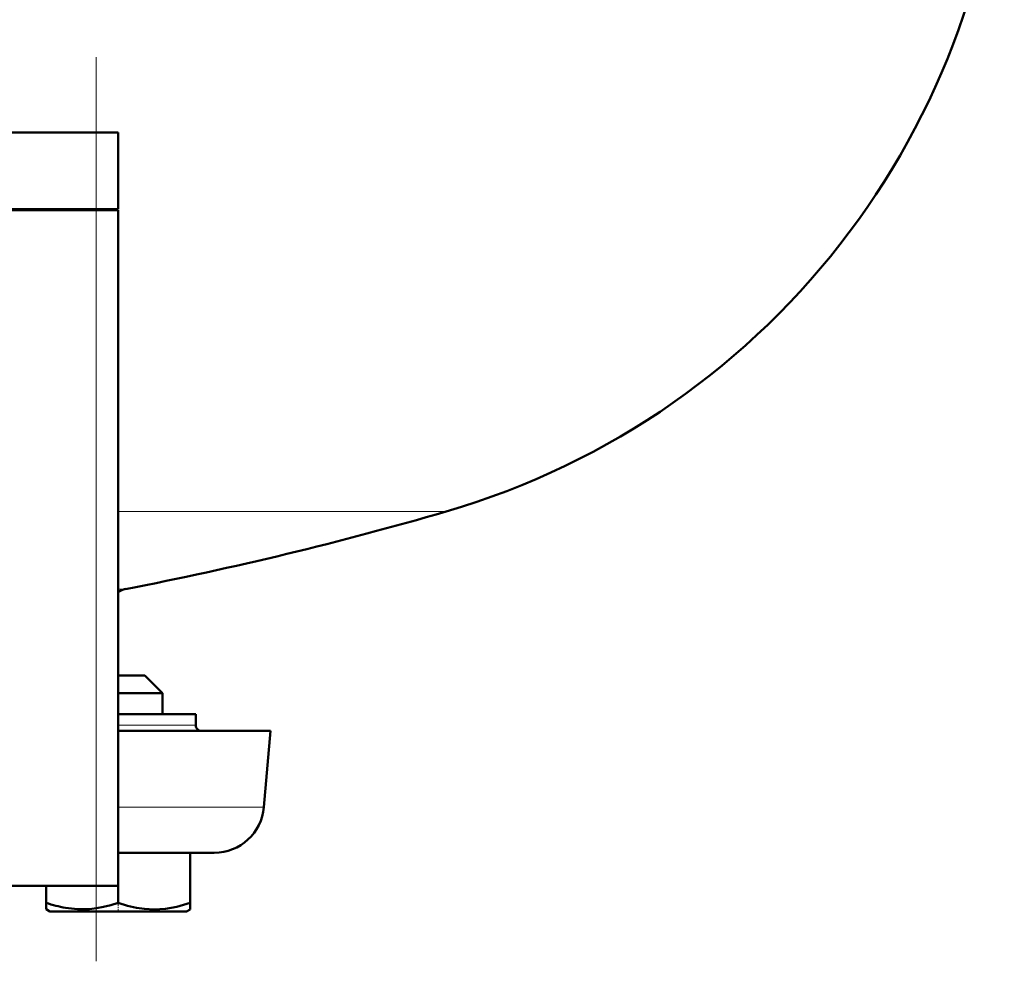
# Model space of a CAD drawing. Extents: x -1768 to 2122, y -1862 to 865.
# Tile 39 of 63: x 198 to 287, y -271 to -186. Entities that reach past the tile are written whole.
import ezdxf

# ---------------------------------------------------------------- set-up
doc = ezdxf.new("R2010")
doc.units = 0
doc.linetypes.add('DASHDOT', pattern=[18.5, 12, -3, 0.5, -3])

msp = doc.modelspace()

# ---------------------------------------------------------------- linework, layer by layer
at = {"color": 7, "linetype": 'DASHDOT', "lineweight": 18}
msp.add_line((204.565, -271.473), (204.565, -189.873), dxfattribs=at)
at = {"color": 7, "lineweight": 50}
for p, q in [((124.565, -196.673), (204.565, -196.673)), ((206.565, -196.673), (204.565, -196.673)), ((206.565, -203.573), (206.565, -196.673)), ((124.565, -203.573), (204.565, -203.573)), ((206.565, -203.573), (204.565, -203.573)), ((206.465, -203.673), (206.465, -203.573)), ((204.565, -203.673), (124.565, -203.673)), ((204.565, -203.673), (205.979, -203.673)), ((205.979, -203.673), (206.565, -203.673)), ((206.565, -264.673), (206.565, -203.673)), ((207.765, -245.673), (206.565, -245.673)), ((208.965, -245.673), (207.765, -245.673)), ((208.965, -245.673), (210.565, -247.273)), ((208.565, -247.273), (206.565, -247.273)), ((210.565, -247.273), (208.565, -247.273)), ((210.565, -249.173), (210.565, -247.273)), ((213.565, -249.173), (206.564, -249.173)), ((213.565, -250.173), (213.565, -249.173)), ((206.565, -250.673), (220.318, -250.673)), ((219.715, -257.565), (220.318, -250.673)), ((206.565, -261.673), (215.233, -261.673)), ((213.059, -261.673), (213.059, -266.207)), ((124.565, -264.673), (204.565, -264.673)), ((200.059, -264.674), (200.059, -266.201)), ((205.979, -264.673), (204.565, -264.673)), ((206.565, -264.673), (205.979, -264.673)), ((206.559, -264.673), (206.559, -266.203)), ((200.059, -266.782), (200.059, -266.201)), ((213.059, -266.207), (213.059, -266.789)), ((200.39, -266.973), (200.059, -266.782)), ((200.39, -266.973), (202.197, -266.973)), ((202.197, -266.973), (209.653, -266.973)), ((209.653, -266.973), (212.74, -266.973)), ((212.74, -266.973), (213.059, -266.789))]:
    msp.add_line(p, q, dxfattribs=at)
at = {"color": 7, "lineweight": 18}
for p, q in [((204.565, -203.573), (204.565, -196.673)), ((204.565, -203.673), (204.565, -203.573)), ((204.565, -203.673), (204.565, -264.673)), ((206.565, -230.873), (236.165, -230.873)), ((207.233, -237.87), (206.564, -237.87)), ((206.565, -250.173), (213.565, -250.173)), ((206.565, -257.565), (219.715, -257.565))]:
    msp.add_line(p, q, dxfattribs=at)
at = {"color": 7, "linetype": 'DASHDOT', "lineweight": 18, "ltscale": 0.15}
msp.add_line((206.565, -251.173), (206.565, -245.173), dxfattribs=at)
at = {"color": 7, "linetype": 'DASHDOT', "lineweight": 18, "ltscale": 0.023195}
msp.add_line((206.565, -267.05), (206.565, -266.123), dxfattribs=at)
at = {"color": 7, "lineweight": 50}
for points in [[(201.799, -266.649), (202.888, -266.771), (203.966, -266.757), (204.597, -266.685), (205.238, -266.568), (205.891, -266.407), (206.559, -266.203)], [(206.559, -266.203), (207.39, -266.452), (208.197, -266.633), (208.93, -266.739), (209.815, -266.786)], [(209.815, -266.786), (210.825, -266.726), (211.856, -266.546), (213.059, -266.207)]]:
    msp.add_lwpolyline(points, dxfattribs=at)
for centre, radius, start, end in [((216.565, -163.673), 70, 286.26021, 360), ((146.565, 76.327), 320, 280.92865, 286.26021), ((207.517, -239.342), 1.5, 100.92865, 129.4381), ((214.065, -250.173), 0.5, 179.99999, 270), ((215.233, -257.173), 4.5, 270, 355), ((203.903, -254.906), 11.93, 251.20311, 259.84404)]:
    msp.add_arc(centre, radius, start, end, dxfattribs=at)

doc.saveas('drawing.dxf')
